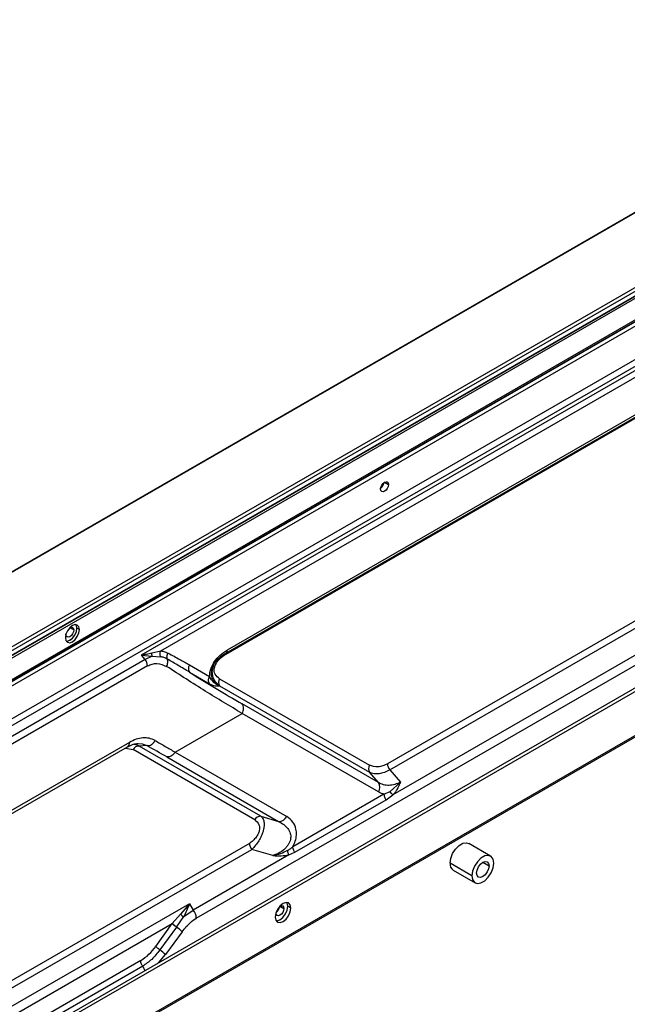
# Model space of a CAD drawing. Header units: millimetres. Extents: x 0 to 1118, y 0 to 864.
# Tile 250 of 254: x 963 to 986, y 744 to 781. Entities that reach past the tile are written whole.
import ezdxf

# ---------------------------------------------------------------- set-up
doc = ezdxf.new("R2010")
doc.units = ezdxf.units.MM

msp = doc.modelspace()

# ---------------------------------------------------------------- linework, layer by layer
at = {"color": 7, "linetype": 'Continuous', "lineweight": 25}
for p, q in [((998.829, 781.191), (855.592, 698.502)), ((855.609, 698.501), (998.845, 781.189)), ((1001.299, 779.773), (858.062, 697.085)), ((858.121, 696.982), (1001.358, 779.671)), ((1001.357, 779.493), (858.121, 696.804)), ((858.135, 696.802), (1001.352, 779.48)), ((859.429, 696.593), (999.908, 777.689)), ((1000.354, 776.51), (858.889, 694.844)), ((858.964, 694.633), (1000.43, 776.3)), ((1000.455, 776.148), (967.58, 757.17)), ((968.311, 757.337), (1000.531, 775.937)), ((999.107, 773.695), (970.827, 757.369)), ((970.695, 757.162), (998.812, 773.393)), ((970.77, 757.251), (999.056, 773.58)), ((998.791, 765.726), (976.869, 753.071)), ((976.958, 752.843), (998.879, 765.498)), ((992.953, 761.057), (977.078, 751.893)), ((969.655, 747.236), (993.07, 760.753)), ((992.79, 759.728), (963.775, 742.978)), ((992.908, 759.66), (963.893, 742.91)), ((963.795, 741.134), (993.227, 758.125)), ((965.242, 758.141), (965.148, 758.196)), ((964.735, 757.958), (964.736, 757.978)), ((967.973, 757.264), (968.311, 757.337)), ((967.721, 757.012), (892.086, 713.349)), ((967.58, 757.17), (967.718, 757.01)), ((967.58, 757.17), (967.995, 757.135)), ((967.995, 757.135), (967.721, 757.012)), ((967.995, 757.135), (968.31, 757.113)), ((967.819, 756.768), (892.185, 713.105)), ((969.396, 756.805), (970.156, 756.366)), ((969.399, 756.532), (970.153, 756.096)), ((970.537, 756.286), (976.194, 753.02)), ((970.537, 756.014), (976.193, 752.749)), ((976.53, 752.365), (971.391, 755.333)), ((968.856, 753.51), (971.389, 754.972)), ((976.529, 752.004), (971.389, 754.972)), ((943.792, 740.278), (967.064, 753.713)), ((967.133, 753.879), (943.861, 740.444)), ((971.862, 750.952), (967.27, 753.604)), ((967.79, 753.757), (967.503, 753.74)), ((972.095, 751.089), (967.503, 753.74)), ((968.544, 753.328), (972.76, 750.894)), ((968.856, 753.51), (973.072, 751.075)), ((976.958, 752.843), (977.365, 752.381)), ((976.53, 752.365), (976.193, 752.749)), ((976.742, 751.922), (976.975, 752.029)), ((976.975, 752.029), (977.365, 752.381)), ((976.742, 751.922), (973.303, 749.937)), ((973.379, 749.726), (976.818, 751.711)), ((976.818, 751.711), (977.078, 751.893)), ((972.095, 751.089), (972.76, 750.894)), ((971.659, 750.063), (948.752, 736.839)), ((948.84, 736.611), (971.747, 749.835)), ((972.548, 749.6), (971.747, 749.835)), ((980.766, 749.583), (979.941, 750.059)), ((973.148, 749.624), (969.538, 747.54)), ((973.148, 749.624), (973.379, 749.726)), ((980.062, 748.839), (979.237, 749.316)), ((979.358, 749.049), (980.183, 748.572)), ((969.394, 747.779), (949.247, 736.149)), ((969.394, 747.779), (969.056, 747.383)), ((969.394, 747.779), (969.538, 747.54)), ((973.226, 747.618), (973.109, 747.686)), ((969.056, 747.383), (968.749, 747.034)), ((968.908, 746.901), (969.182, 747.296)), ((969.182, 747.296), (969.538, 747.54)), ((972.667, 747.431), (972.667, 747.444)), ((972.704, 747.485), (972.676, 747.469)), ((949.366, 735.845), (968.749, 747.034)), ((968.124, 746.168), (968.749, 747.034)), ((968.908, 746.901), (968.283, 746.035)), ((969.119, 746.723), (968.495, 745.858)), ((967.556, 745.633), (942.363, 731.09)), ((967.632, 745.422), (942.439, 730.878))]:
    msp.add_line(p, q, dxfattribs=at)
at = {"color": 8, "linetype": 'Continuous', "lineweight": 25}
for p, q in [((859.269, 697.373), (999.979, 778.603)), ((999.908, 777.745), (859.429, 696.649)), ((999.908, 777.671), (859.429, 696.574)), ((859.429, 696.411), (999.908, 777.507)), ((976.762, 763.71), (976.909, 763.625)), ((963.746, 741.163), (993.261, 758.201)), ((965.03, 758.128), (964.883, 758.213)), ((964.938, 757.776), (964.827, 757.711)), ((966.978, 753.663), (967.27, 753.604)), ((980.474, 749.35), (980.71, 749.214)), ((972.814, 747.686), (972.961, 747.601)), ((968.235, 745.553), (968.495, 745.858))]:
    msp.add_line(p, q, dxfattribs=at)
at = {"color": 7, "linetype": 'Continuous', "lineweight": 25, "flags": 128}
for points in [[(976.615, 763.455), (976.626, 763.526), (976.658, 763.6), (976.706, 763.664), (976.762, 763.71), (976.818, 763.729), (976.866, 763.72), (976.898, 763.683), (976.909, 763.625)], [(976.909, 763.625), (976.898, 763.553), (976.866, 763.48), (976.818, 763.415), (976.762, 763.37), (976.706, 763.35), (976.658, 763.359), (976.626, 763.396), (976.615, 763.455)], [(965.242, 758.141), (965.222, 758.247), (965.164, 758.313), (965.078, 758.33), (964.977, 758.295), (964.875, 758.213), (964.789, 758.097), (964.732, 757.964), (964.712, 757.835)], [(964.712, 757.835), (964.732, 757.73), (964.789, 757.664), (964.875, 757.647), (964.977, 757.682), (965.078, 757.764), (965.164, 757.88), (965.222, 758.013), (965.242, 758.141)], [(965.03, 758.128), (965.019, 758.056), (964.987, 757.983), (964.939, 757.918), (964.883, 757.873), (964.826, 757.853), (964.778, 757.862), (964.746, 757.899), (964.735, 757.958)], [(964.748, 757.701), (964.781, 757.701), (964.883, 757.737), (964.984, 757.819), (965.07, 757.935), (965.128, 758.067), (965.148, 758.196)], [(964.865, 758.202), (964.883, 758.213), (964.939, 758.233), (964.987, 758.223), (965.019, 758.187), (965.03, 758.128)], [(965.148, 758.196), (965.128, 758.301), (965.111, 758.33)], [(979.237, 749.316), (979.262, 749.493), (979.333, 749.678), (979.443, 749.847), (979.578, 749.982), (979.721, 750.064), (979.856, 750.085), (979.941, 750.059)], [(980.887, 749.316), (980.862, 749.464), (980.79, 749.566), (980.681, 749.609), (980.546, 749.588), (980.403, 749.505), (980.268, 749.371), (980.158, 749.201), (980.087, 749.017), (980.062, 748.839)], [(980.062, 748.839), (980.087, 748.691), (980.158, 748.589), (980.268, 748.546), (980.403, 748.567), (980.546, 748.65), (980.681, 748.784), (980.79, 748.954), (980.862, 749.138), (980.887, 749.316)], [(980.239, 748.942), (980.257, 749.056), (980.308, 749.174), (980.384, 749.277), (980.474, 749.35), (980.564, 749.381), (980.641, 749.366), (980.692, 749.307), (980.71, 749.214)], [(980.71, 749.214), (980.692, 749.099), (980.641, 748.981), (980.564, 748.878), (980.474, 748.805), (980.384, 748.774), (980.308, 748.789), (980.257, 748.848), (980.239, 748.942)], [(973.226, 747.618), (973.204, 747.735), (973.14, 747.809), (973.045, 747.827), (972.932, 747.788), (972.819, 747.697), (972.723, 747.568), (972.66, 747.421), (972.637, 747.278)], [(972.637, 747.278), (972.66, 747.16), (972.723, 747.087), (972.819, 747.068), (972.932, 747.107), (973.045, 747.198), (973.14, 747.327), (973.204, 747.475), (973.226, 747.618)], [(972.961, 747.601), (972.95, 747.529), (972.918, 747.456), (972.87, 747.391), (972.814, 747.346), (972.758, 747.326), (972.71, 747.335), (972.678, 747.372), (972.667, 747.431)], [(972.673, 747.136), (972.701, 747.136), (972.814, 747.175), (972.927, 747.266), (973.022, 747.395), (973.086, 747.543), (973.109, 747.686)], [(972.802, 747.679), (972.814, 747.686), (972.87, 747.705), (972.918, 747.696), (972.95, 747.659), (972.961, 747.601)], [(973.109, 747.686), (973.086, 747.803), (973.073, 747.828)]]:
    msp.add_lwpolyline(points, dxfattribs=at)
at = {"color": 8, "linetype": 'Continuous', "lineweight": 25, "flags": 128}
msp.add_lwpolyline([(967.444, 753.837), (967.618, 753.826), (967.79, 753.757), (967.79, 753.757), (967.79, 753.757), (967.79, 753.757)], dxfattribs=at)
at = {"color": 7, "linetype": 'Continuous', "lineweight": 25}
for centre, radius, start, end in [((976.416, 763.74), 0.33, 307.3382, 352.6672), ((967.296, 756.698), 0.528, 7.5843, 36.4122), ((969.608, 756.669), 0.252, 147.3528, 212.1667), ((970.749, 756.15), 0.252, 147.3138, 212.5421), ((967.494, 753.488), 0.253, 87.8425, 152.6455), ((936.461, 697.752), 64.172, 60.0029, 60.77716), ((976.406, 752.884), 0.252, 147.3414, 212.2774), ((977.253, 753.089), 0.384, 182.6393, 219.7721), ((976.246, 752.186), 0.337, 327.3537, 32.1613), ((972.086, 750.836), 0.253, 87.8425, 152.6455), ((972.773, 751.23), 0.337, 267.8425, 332.6455), ((972.042, 750.081), 0.384, 182.6393, 219.7721), ((979.512, 749.279), 0.278, 172.4814, 236.2064), ((972.466, 747.716), 0.332, 308.1291, 351.8763), ((969.144, 747.213), 0.512, 2.6393, 39.7721), ((969.575, 747.86), 1.169, 225.0144, 235.1835), ((968.017, 745.62), 1.559, 45.0143, 55.182), ((966.574, 747.246), 1.888, 301.3414, 325.2025), ((967.393, 744.755), 1.559, 45.0146, 55.1826)]:
    msp.add_arc(centre, radius, start, end, dxfattribs=at)
at = {"color": 8, "linetype": 'Continuous', "lineweight": 25}
for centre, radius, start, end in [((966.97, 753.849), 0.165, 304.6091, 10.4074), ((967.18, 745.093), 0.559, 16.5959, 36.0357)]:
    msp.add_arc(centre, radius, start, end, dxfattribs=at)
at = {"color": 7, "linetype": 'Continuous', "lineweight": 25}
for points, knots in [([(967.58, 757.17), (967.592, 757.173), (967.66, 757.19), (967.76, 757.213), (967.879, 757.242), (967.942, 757.257), (967.973, 757.264)], [0, 0, 0, 0, 0.084205, 0.5013804, 0.7518846, 1, 1, 1, 1]), ([(967.995, 757.135), (967.988, 757.156), (967.976, 757.196), (967.974, 757.241), (967.973, 757.264)], [0, 0, 0, 0, 0.5, 1, 1, 1, 1]), ([(968.31, 757.113), (968.305, 757.127), (968.293, 757.162), (968.287, 757.224), (968.294, 757.286), (968.306, 757.322), (968.311, 757.337)], [0, 0, 0, 0, 0.2075439, 0.5000139, 0.7980548, 1, 1, 1, 1]), ([(968.311, 757.337), (968.365, 757.328), (968.463, 757.313), (968.549, 757.272), (968.588, 757.254)], [0, 0, 0, 0, 0.549625, 1, 1, 1, 1]), ([(968.566, 757.024), (968.561, 757.041), (968.549, 757.077), (968.549, 757.137), (968.561, 757.198), (968.579, 757.235), (968.588, 757.254)], [0, 0, 0, 0, 0.2460832, 0.5000017, 0.7539192, 1, 1, 1, 1]), ([(968.588, 757.254), (968.739, 757.173), (969.01, 757.027), (969.277, 756.874), (969.396, 756.805)], [0, 0, 0, 0, 0.5558062, 1, 1, 1, 1]), ([(970.156, 756.366), (970.163, 756.459), (970.178, 756.647), (970.338, 756.948), (970.565, 757.199), (970.733, 757.308), (970.827, 757.369)], [0, 0, 0, 0, 0.235473, 0.476925, 0.708567, 1, 1, 1, 1]), ([(970.243, 756.608), (970.248, 756.628), (970.259, 756.67), (970.287, 756.747), (970.333, 756.837), (970.424, 756.975), (970.588, 757.143), (970.725, 757.226), (970.801, 757.271)], [0, 0, 0, 0, 0.075419, 0.163213, 0.264757, 0.381306, 0.659889, 1, 1, 1, 1]), ([(970.775, 757.255), (970.777, 757.256), (970.783, 757.258), (970.786, 757.263), (970.789, 757.268)], [0, 0, 0, 0, 0.225225, 1, 1, 1, 1]), ([(967.819, 756.768), (967.876, 756.796), (967.995, 756.853), (968.252, 756.882), (968.419, 756.805), (968.535, 756.751)], [0, 0, 0, 0, 0.219477, 0.458508, 1, 1, 1, 1]), ([(968.566, 757.024), (968.521, 757.047), (968.441, 757.087), (968.35, 757.105), (968.31, 757.113)], [0, 0, 0, 0, 0.560788, 1, 1, 1, 1]), ([(968.536, 756.751), (968.546, 756.774), (968.567, 756.82), (968.581, 756.892), (968.583, 756.962), (968.572, 757.003), (968.566, 757.024)], [0, 0, 0, 0, 0.25, 0.5, 0.75, 1, 1, 1, 1]), ([(969.397, 756.533), (969.255, 756.618), (968.981, 756.783), (968.701, 756.945), (968.566, 757.024)], [0, 0, 0, 0, 0.517954, 1, 1, 1, 1]), ([(970.537, 756.286), (970.473, 756.334), (970.385, 756.399), (970.331, 756.55), (970.33, 756.669), (970.369, 756.8), (970.449, 756.936), (970.56, 757.069), (970.649, 757.13), (970.695, 757.162)], [0, 0, 0, 0, 0.298231, 0.413677, 0.515169, 0.613782, 0.722282, 0.857869, 1, 1, 1, 1]), ([(971.389, 754.972), (970.929, 755.248), (970.007, 755.798), (969.026, 756.433), (968.536, 756.751)], [0, 0, 0, 0, 0.500022, 1, 1, 1, 1]), ([(970.537, 756.014), (970.481, 756.046), (970.38, 756.103), (970.278, 756.235), (970.232, 756.367), (970.226, 756.488), (970.235, 756.579), (970.257, 756.669), (970.283, 756.728), (970.294, 756.755)], [0, 0, 0, 0, 0.287998, 0.515311, 0.706019, 0.786942, 0.862192, 0.935557, 1, 1, 1, 1]), ([(970.153, 756.096), (970.143, 756.115), (970.121, 756.153), (970.115, 756.208), (970.118, 756.256), (970.126, 756.306), (970.145, 756.344), (970.156, 756.366)], [0, 0, 0, 0, 0.249329, 0.498753, 0.584356, 0.754658, 1, 1, 1, 1]), ([(970.537, 756.014), (970.461, 756.048), (970.32, 756.112), (970.208, 756.286), (970.156, 756.366)], [0, 0, 0, 0, 0.5357156, 1, 1, 1, 1]), ([(970.153, 756.096), (970.194, 756.076), (970.276, 756.035), (970.37, 756.013), (970.455, 756.008), (970.508, 756.012), (970.537, 756.014)], [0, 0, 0, 0, 0.22865, 0.456301, 0.707275, 1, 1, 1, 1]), ([(968.102, 753.947), (968.028, 753.981), (967.887, 754.045), (967.643, 754.057), (967.391, 754.009), (967.22, 753.922), (967.133, 753.879)], [0, 0, 0, 0, 0.270125, 0.517673, 0.756289, 1, 1, 1, 1]), ([(968.102, 753.947), (968.23, 753.874), (968.485, 753.728), (968.732, 753.583), (968.856, 753.51)], [0, 0, 0, 0, 0.500005, 1, 1, 1, 1]), ([(967.066, 753.714), (967.136, 753.749), (967.276, 753.82), (967.396, 753.833), (967.455, 753.84)], [0, 0, 0, 0, 0.502852, 1, 1, 1, 1]), ([(976.958, 752.843), (976.89, 752.807), (976.751, 752.734), (976.55, 752.685), (976.357, 752.682), (976.248, 752.726), (976.193, 752.749)], [0, 0, 0, 0, 0.234082, 0.477803, 0.73267, 1, 1, 1, 1]), ([(976.869, 753.071), (976.812, 753.042), (976.693, 752.982), (976.45, 752.93), (976.298, 752.983), (976.194, 753.02)], [0, 0, 0, 0, 0.230833, 0.474221, 1, 1, 1, 1]), ([(977.365, 752.381), (977.294, 752.346), (977.149, 752.277), (976.931, 752.246), (976.719, 752.267), (976.594, 752.332), (976.53, 752.365)], [0, 0, 0, 0, 0.231912, 0.475285, 0.731064, 1, 1, 1, 1]), ([(977.078, 751.893), (977.056, 751.914), (977.012, 751.955), (976.987, 752.005), (976.975, 752.029)], [0, 0, 0, 0, 0.50565, 1, 1, 1, 1]), ([(977.364, 752.38), (977.324, 752.282), (977.266, 752.14), (977.167, 751.998), (977.119, 751.938), (977.096, 751.913), (977.086, 751.902), (977.081, 751.897), (977.079, 751.894), (977.078, 751.893)], [0, 0, 0, 0, 0.555524, 0.803571, 0.913421, 0.961878, 0.983221, 0.992616, 1, 1, 1, 1]), ([(976.742, 751.922), (976.701, 751.933), (976.626, 751.953), (976.559, 751.988), (976.529, 752.004)], [0, 0, 0, 0, 0.552074, 1, 1, 1, 1]), ([(976.742, 751.922), (976.743, 751.909), (976.744, 751.875), (976.76, 751.816), (976.787, 751.758), (976.809, 751.725), (976.818, 751.711)], [0, 0, 0, 0, 0.204732, 0.499984, 0.795318, 1, 1, 1, 1]), ([(971.862, 750.952), (971.924, 750.902), (972.01, 750.833), (972.05, 750.669), (972.041, 750.547), (971.994, 750.418), (971.911, 750.287), (971.796, 750.157), (971.706, 750.095), (971.659, 750.063)], [0, 0, 0, 0, 0.298647, 0.412431, 0.513348, 0.609752, 0.717237, 0.85328, 1, 1, 1, 1]), ([(972.095, 751.089), (972.126, 751.057), (972.182, 750.999), (972.219, 750.852), (972.217, 750.688), (972.18, 750.513), (972.113, 750.334), (972.016, 750.154), (971.891, 749.977), (971.797, 749.884), (971.747, 749.835)], [0, 0, 0, 0, 0.160381, 0.298196, 0.417691, 0.525229, 0.629245, 0.738353, 0.859979, 1, 1, 1, 1]), ([(973.303, 749.937), (973.336, 750.007), (973.404, 750.153), (973.446, 750.391), (973.425, 750.647), (973.308, 750.904), (973.156, 751.014), (973.072, 751.075)], [0, 0, 0, 0, 0.131764, 0.277552, 0.447098, 0.692049, 1, 1, 1, 1]), ([(972.76, 750.894), (972.83, 750.856), (972.961, 750.785), (973.114, 750.634), (973.197, 750.483), (973.223, 750.351), (973.222, 750.257), (973.199, 750.158), (973.152, 750.056), (973.087, 749.955), (972.977, 749.827), (972.793, 749.693), (972.635, 749.633), (972.548, 749.6)], [0, 0, 0, 0, 0.156267, 0.293371, 0.420031, 0.472769, 0.519868, 0.56869, 0.619592, 0.674831, 0.731625, 0.852897, 1, 1, 1, 1]), ([(972.548, 749.6), (972.647, 749.623), (972.837, 749.667), (973.019, 749.757), (973.106, 749.8)], [0, 0, 0, 0, 0.523101, 1, 1, 1, 1]), ([(973.106, 749.8), (973.106, 749.8), (973.107, 749.8), (973.107, 749.801), (973.108, 749.801), (973.109, 749.801), (973.111, 749.803), (973.114, 749.804), (973.12, 749.808), (973.131, 749.814), (973.149, 749.825), (973.181, 749.845), (973.236, 749.881), (973.277, 749.915), (973.303, 749.937)], [0, 0, 0, 0, 0.001809, 0.00323, 0.005767, 0.010296, 0.018376, 0.032785, 0.058452, 0.104079, 0.184907, 0.327188, 0.574978, 1, 1, 1, 1]), ([(973.148, 749.624), (973.142, 749.637), (973.131, 749.664), (973.119, 749.709), (973.11, 749.755), (973.108, 749.785), (973.106, 749.8)], [0, 0, 0, 0, 0.247844, 0.500002, 0.752159, 1, 1, 1, 1]), ([(973.379, 749.726), (973.37, 749.739), (973.347, 749.773), (973.321, 749.831), (973.306, 749.889), (973.303, 749.924), (973.303, 749.937), (973.303, 749.937)], [0, 0, 0, 0, 0.2057651, 0.5000964, 0.796347, 0.9999129, 1, 1, 1, 1]), ([(972.548, 749.6), (972.655, 749.596), (972.859, 749.587), (973.054, 749.612), (973.148, 749.624)], [0, 0, 0, 0, 0.519523, 1, 1, 1, 1]), ([(969.395, 747.779), (969.359, 747.692), (969.295, 747.537), (969.216, 747.369), (969.182, 747.296)], [0, 0, 0, 0, 0.560137, 1, 1, 1, 1]), ([(969.056, 747.383), (969.075, 747.367), (969.112, 747.335), (969.158, 747.309), (969.182, 747.296)], [0, 0, 0, 0, 0.500002, 1, 1, 1, 1]), ([(969.119, 746.723), (969.217, 746.846), (969.384, 747.055), (969.576, 747.183), (969.655, 747.236)], [0, 0, 0, 0, 0.586709, 1, 1, 1, 1]), ([(968.909, 746.902), (968.893, 746.914), (968.861, 746.938), (968.817, 746.974), (968.778, 747.008), (968.759, 747.027), (968.75, 747.036)], [0, 0, 0, 0, 0.242678, 0.499914, 0.756944, 1, 1, 1, 1]), ([(968.283, 746.035), (968.267, 746.047), (968.235, 746.071), (968.19, 746.107), (968.152, 746.14), (968.133, 746.159), (968.124, 746.168)], [0, 0, 0, 0, 0.25, 0.5, 0.75, 1, 1, 1, 1])]:
    msp.add_open_spline(points, degree=3, knots=knots, dxfattribs=at)
at = {"color": 8, "linetype": 'Continuous', "lineweight": 25}
for points, knots in [([(970.789, 757.268), (970.796, 757.273), (970.813, 757.289), (970.825, 757.325), (970.827, 757.357), (970.827, 757.369)], [0, 0, 0, 0, 0.268434, 0.716507, 1, 1, 1, 1]), ([(970.537, 756.014), (970.481, 756.062), (970.382, 756.145), (970.292, 756.31), (970.256, 756.485), (970.261, 756.643), (970.296, 756.734), (970.307, 756.763)], [0, 0, 0, 0, 0.290568, 0.510479, 0.714612, 0.909836, 1, 1, 1, 1]), ([(967.295, 753.81), (967.3, 753.81), (967.377, 753.807), (967.442, 753.772), (967.503, 753.74)], [0, 0, 0, 0, 0.066031, 1, 1, 1, 1])]:
    msp.add_open_spline(points, degree=3, knots=knots, dxfattribs=at)
at = {"color": 7, "linetype": 'Continuous', "lineweight": 25}
for points in [[(969.399, 756.532), (969.738, 756.322), (970.417, 755.901), (971.066, 755.523), (971.391, 755.333)], [(971.389, 754.972), (971.404, 755.003), (971.434, 755.064), (971.446, 755.163), (971.435, 755.258), (971.405, 755.308), (971.391, 755.333)], [(967.79, 753.757), (967.82, 753.757), (967.878, 753.757), (967.966, 753.797), (968.046, 753.86), (968.083, 753.918), (968.102, 753.947)], [(968.856, 753.51), (968.837, 753.482), (968.799, 753.425), (968.719, 753.365), (968.632, 753.328), (968.573, 753.328), (968.544, 753.328)], [(968.283, 746.035), (968.183, 745.909), (967.981, 745.655), (967.748, 745.5), (967.632, 745.422)], [(967.632, 745.422), (967.621, 745.439), (967.599, 745.472), (967.575, 745.527), (967.559, 745.583), (967.557, 745.616), (967.556, 745.633)]]:
    msp.add_open_spline(points, degree=3, dxfattribs=at)

doc.saveas('drawing.dxf')
